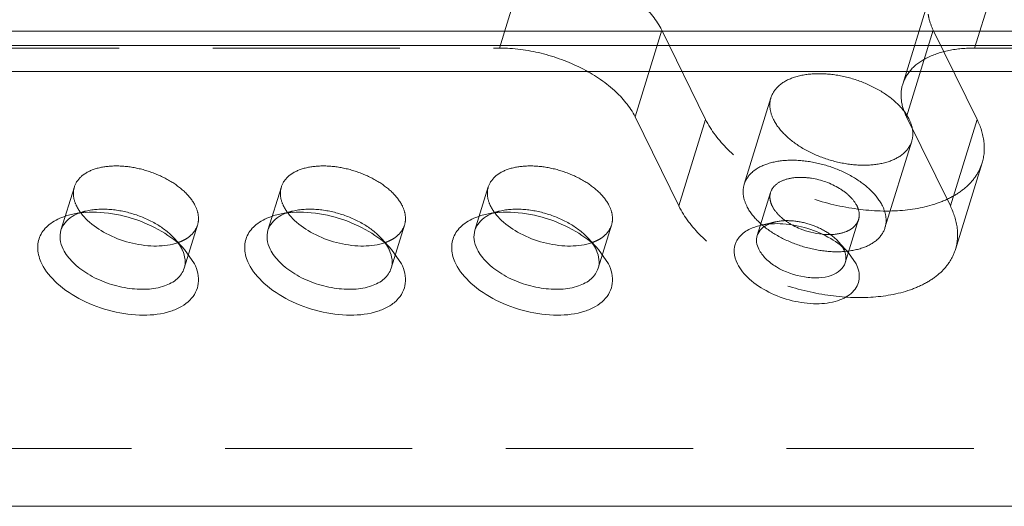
# Model space of a CAD drawing. Header units: millimetres. Extents: x 4065 to 8083, y -652 to 5416.
# Tile 240 of 256: x 4986 to 5012, y 5202 to 5215. Entities that reach past the tile are written whole.
import ezdxf

# ---------------------------------------------------------------- set-up
doc = ezdxf.new("R2010")
doc.units = ezdxf.units.MM
doc.header["$LTSCALE"] = 0.8
doc.linetypes.add('HIDDEN', pattern=[9.525, 6.35, -3.175])
doc.layers.get('0').update_dxf_attribs({"linetype": 'CONTINUOUS', "lineweight": 0})
doc.layers.add('3', color=5, linetype='HIDDEN', lineweight=0)

msp = doc.modelspace()

# ---------------------------------------------------------------- linework, layer by layer
for p, q in [((4963.341, 5215.137), (5095.053, 5215.137)), ((5094.932, 5214.745), (4963.22, 5214.745)), ((5095.559, 5214.042), (4962.656, 5214.042)), ((4990.185, 5209.205), (4990.452, 5208.821)), ((4995.803, 5209.205), (4996.071, 5208.821)), ((5001.422, 5209.205), (5001.689, 5208.821)), ((5008.205, 5209.12), (5008.413, 5208.821)), ((5041.351, 5202.232), (4972.548, 5202.232))]:
    msp.add_line(p, q)
for centre, radius, start, end in [((4989.519, 5210.786), 1.475, 283.746, 288.7745), ((4989.228, 5208.778), 0.985, 24.4678, 26.1437), ((4995.138, 5210.786), 1.475, 283.746, 288.7745), ((4994.847, 5208.778), 0.985, 24.4678, 26.1437), ((5000.756, 5210.786), 1.475, 283.746, 288.7745), ((5000.465, 5208.778), 0.985, 24.4678, 26.1437), ((5007.384, 5208.874), 0.768, 26.187, 30.5991)]:
    msp.add_arc(centre, radius, start, end)
for points, knots in [([(4986.308, 5208.821), (4986.247, 5208.944), (4986.167, 5209.2), (4986.239, 5209.6), (4986.508, 5209.918), (4986.762, 5210.046), (4986.903, 5210.096)], [0, 0, 0, 0, 0.254105, 0.483011, 0.722043, 1, 1, 1, 1]), ([(4986.829, 5209.729), (4986.852, 5209.803), (4986.933, 5209.948), (4987.059, 5210.053), (4987.131, 5210.098)], [0, 0, 0, 0, 0.477212, 1, 1, 1, 1]), ([(4986.903, 5210.096), (4986.919, 5210.102), (4986.987, 5210.125), (4987.055, 5210.144), (4987.107, 5210.156)], [0, 0, 0, 0, 0.243917, 1, 1, 1, 1]), ([(4987.107, 5210.156), (4987.364, 5210.216), (4987.929, 5210.245), (4988.77, 5210.082), (4989.556, 5209.742), (4990.007, 5209.4), (4990.185, 5209.205)], [0, 0, 0, 0, 0.236673, 0.499961, 0.763231, 1, 1, 1, 1]), ([(4987.131, 5210.098), (4987.146, 5210.108), (4987.208, 5210.145), (4987.275, 5210.175), (4987.327, 5210.195)], [0, 0, 0, 0, 0.240636, 1, 1, 1, 1]), ([(4987.361, 5210.21), (4987.371, 5210.197), (4987.413, 5210.141), (4987.46, 5210.089), (4987.496, 5210.051)], [0, 0, 0, 0, 0.242557, 1, 1, 1, 1]), ([(4987.496, 5210.051), (4987.639, 5209.905), (4987.992, 5209.648), (4988.6, 5209.396), (4989.244, 5209.279), (4989.675, 5209.305), (4989.87, 5209.353)], [0, 0, 0, 0, 0.2393, 0.503024, 0.765095, 1, 1, 1, 1]), ([(4991.926, 5208.821), (4991.866, 5208.944), (4991.785, 5209.2), (4991.857, 5209.6), (4992.127, 5209.918), (4992.381, 5210.046), (4992.522, 5210.096)], [0, 0, 0, 0, 0.254105, 0.483011, 0.722043, 1, 1, 1, 1]), ([(4992.447, 5209.729), (4992.47, 5209.803), (4992.551, 5209.948), (4992.678, 5210.053), (4992.749, 5210.098)], [0, 0, 0, 0, 0.477212, 1, 1, 1, 1]), ([(4992.522, 5210.096), (4992.538, 5210.102), (4992.605, 5210.125), (4992.673, 5210.144), (4992.726, 5210.156)], [0, 0, 0, 0, 0.243917, 1, 1, 1, 1]), ([(4992.726, 5210.156), (4992.982, 5210.216), (4993.548, 5210.245), (4994.389, 5210.082), (4995.174, 5209.742), (4995.625, 5209.4), (4995.803, 5209.205)], [0, 0, 0, 0, 0.236673, 0.499961, 0.763231, 1, 1, 1, 1]), ([(4992.749, 5210.098), (4992.764, 5210.108), (4992.827, 5210.145), (4992.894, 5210.175), (4992.945, 5210.195)], [0, 0, 0, 0, 0.240636, 1, 1, 1, 1]), ([(4992.98, 5210.21), (4992.99, 5210.197), (4993.032, 5210.141), (4993.078, 5210.089), (4993.115, 5210.051)], [0, 0, 0, 0, 0.242557, 1, 1, 1, 1]), ([(4993.115, 5210.051), (4993.257, 5209.905), (4993.61, 5209.648), (4994.218, 5209.396), (4994.863, 5209.279), (4995.294, 5209.305), (4995.488, 5209.353)], [0, 0, 0, 0, 0.2393, 0.503024, 0.765095, 1, 1, 1, 1]), ([(4997.545, 5208.821), (4997.484, 5208.944), (4997.404, 5209.2), (4997.476, 5209.6), (4997.745, 5209.918), (4997.999, 5210.046), (4998.14, 5210.096)], [0, 0, 0, 0, 0.254105, 0.483011, 0.722043, 1, 1, 1, 1]), ([(4998.066, 5209.729), (4998.089, 5209.803), (4998.169, 5209.948), (4998.296, 5210.053), (4998.368, 5210.098)], [0, 0, 0, 0, 0.477212, 1, 1, 1, 1]), ([(4998.14, 5210.096), (4998.156, 5210.102), (4998.223, 5210.125), (4998.292, 5210.144), (4998.344, 5210.156)], [0, 0, 0, 0, 0.243917, 1, 1, 1, 1]), ([(4998.344, 5210.156), (4998.601, 5210.216), (4999.166, 5210.245), (5000.007, 5210.082), (5000.793, 5209.742), (5001.244, 5209.4), (5001.422, 5209.205)], [0, 0, 0, 0, 0.236673, 0.499961, 0.763231, 1, 1, 1, 1]), ([(4998.368, 5210.098), (4998.383, 5210.108), (4998.445, 5210.145), (4998.512, 5210.175), (4998.564, 5210.195)], [0, 0, 0, 0, 0.240636, 1, 1, 1, 1]), ([(4998.598, 5210.21), (4998.608, 5210.197), (4998.65, 5210.141), (4998.696, 5210.089), (4998.733, 5210.051)], [0, 0, 0, 0, 0.242557, 1, 1, 1, 1]), ([(4998.733, 5210.051), (4998.876, 5209.905), (4999.229, 5209.648), (4999.837, 5209.396), (5000.481, 5209.279), (5000.912, 5209.305), (5001.107, 5209.353)], [0, 0, 0, 0, 0.2393, 0.503024, 0.765095, 1, 1, 1, 1]), ([(4986.889, 5209.213), (4986.848, 5209.296), (4986.791, 5209.467), (4986.804, 5209.649), (4986.829, 5209.729)], [0, 0, 0, 0, 0.525977, 1, 1, 1, 1]), ([(4992.508, 5209.213), (4992.467, 5209.296), (4992.41, 5209.467), (4992.423, 5209.649), (4992.447, 5209.729)], [0, 0, 0, 0, 0.525977, 1, 1, 1, 1]), ([(4998.126, 5209.213), (4998.085, 5209.296), (4998.028, 5209.467), (4998.041, 5209.649), (4998.066, 5209.729)], [0, 0, 0, 0, 0.525977, 1, 1, 1, 1]), ([(5005.189, 5208.821), (5005.142, 5208.917), (5005.079, 5209.117), (5005.137, 5209.43), (5005.35, 5209.677), (5005.549, 5209.776), (5005.66, 5209.815)], [0, 0, 0, 0, 0.253748, 0.482369, 0.721517, 1, 1, 1, 1]), ([(5005.728, 5209.582), (5005.735, 5209.603), (5005.768, 5209.687), (5005.83, 5209.76), (5005.884, 5209.803)], [0, 0, 0, 0, 0.241499, 1, 1, 1, 1]), ([(5005.811, 5209.859), (5006.011, 5209.906), (5006.451, 5209.928), (5007.105, 5209.802), (5007.716, 5209.537), (5008.066, 5209.271), (5008.205, 5209.12)], [0, 0, 0, 0, 0.236674, 0.499957, 0.763249, 1, 1, 1, 1]), ([(5005.884, 5209.803), (5005.896, 5209.813), (5005.949, 5209.852), (5006.009, 5209.883), (5006.055, 5209.903)], [0, 0, 0, 0, 0.237926, 1, 1, 1, 1]), ([(5006.708, 5209.856), (5006.768, 5209.824), (5007.016, 5209.708), (5007.287, 5209.639), (5007.491, 5209.619)], [0, 0, 0, 0, 0.248755, 1, 1, 1, 1]), ([(5005.771, 5209.213), (5005.742, 5209.272), (5005.701, 5209.394), (5005.71, 5209.524), (5005.728, 5209.582)], [0, 0, 0, 0, 0.525843, 1, 1, 1, 1]), ([(4990.173, 5208.696), (4990.14, 5208.588), (4989.99, 5208.375), (4989.62, 5208.186), (4989.147, 5208.108), (4988.611, 5208.142), (4988.065, 5208.284), (4987.562, 5208.519), (4987.154, 5208.826), (4986.954, 5209.081), (4986.889, 5209.213)], [0, 0, 0, 0, 0.087926, 0.191489, 0.315813, 0.456961, 0.606107, 0.752525, 0.886122, 1, 1, 1, 1]), ([(4990.031, 5209.352), (4990.039, 5209.34), (4990.069, 5209.295), (4990.095, 5209.248), (4990.113, 5209.213)], [0, 0, 0, 0, 0.257483, 1, 1, 1, 1]), ([(4995.792, 5208.696), (4995.758, 5208.588), (4995.609, 5208.375), (4995.238, 5208.186), (4994.765, 5208.108), (4994.229, 5208.142), (4993.683, 5208.284), (4993.18, 5208.519), (4992.773, 5208.826), (4992.572, 5209.081), (4992.508, 5209.213)], [0, 0, 0, 0, 0.087926, 0.191489, 0.315813, 0.456961, 0.606107, 0.752525, 0.886122, 1, 1, 1, 1]), ([(4995.65, 5209.352), (4995.658, 5209.34), (4995.687, 5209.295), (4995.714, 5209.248), (4995.731, 5209.213)], [0, 0, 0, 0, 0.257483, 1, 1, 1, 1]), ([(5001.41, 5208.696), (5001.377, 5208.588), (5001.227, 5208.375), (5000.856, 5208.186), (5000.384, 5208.108), (4999.848, 5208.142), (4999.302, 5208.284), (4998.799, 5208.519), (4998.391, 5208.826), (4998.191, 5209.081), (4998.126, 5209.213)], [0, 0, 0, 0, 0.087926, 0.191489, 0.315813, 0.456961, 0.606107, 0.752525, 0.886122, 1, 1, 1, 1]), ([(5001.268, 5209.352), (5001.276, 5209.34), (5001.306, 5209.295), (5001.332, 5209.248), (5001.35, 5209.213)], [0, 0, 0, 0, 0.257483, 1, 1, 1, 1]), ([(5008.117, 5208.844), (5008.093, 5208.767), (5007.986, 5208.614), (5007.721, 5208.48), (5007.383, 5208.423), (5006.868, 5208.457), (5006.361, 5208.636), (5005.96, 5208.936), (5005.817, 5209.119), (5005.771, 5209.213)], [0, 0, 0, 0, 0.088057, 0.191763, 0.316255, 0.457589, 0.752191, 0.885954, 1, 1, 1, 1]), ([(5008.074, 5209.213), (5008.082, 5209.195), (5008.113, 5209.126), (5008.131, 5209.051), (5008.134, 5208.996)], [0, 0, 0, 0, 0.264639, 1, 1, 1, 1]), ([(4990.125, 5209.187), (4990.162, 5209.107), (4990.211, 5208.944), (4990.197, 5208.772), (4990.173, 5208.696)], [0, 0, 0, 0, 0.523744, 1, 1, 1, 1]), ([(4995.744, 5209.187), (4995.78, 5209.107), (4995.83, 5208.944), (4995.815, 5208.772), (4995.792, 5208.696)], [0, 0, 0, 0, 0.523744, 1, 1, 1, 1]), ([(5001.362, 5209.187), (5001.398, 5209.107), (5001.448, 5208.944), (5001.434, 5208.772), (5001.41, 5208.696)], [0, 0, 0, 0, 0.523744, 1, 1, 1, 1]), ([(4990.452, 5208.821), (4990.533, 5208.658), (4990.601, 5208.379), (4990.496, 5208.034), (4990.334, 5207.816), (4990.098, 5207.642), (4989.678, 5207.464), (4989.03, 5207.389), (4988.206, 5207.5), (4987.405, 5207.794), (4986.738, 5208.227), (4986.408, 5208.617), (4986.308, 5208.821)], [0, 0, 0, 0, 0.096768, 0.141573, 0.188033, 0.239011, 0.296132, 0.428926, 0.580085, 0.735391, 0.879276, 1, 1, 1, 1]), ([(4996.071, 5208.821), (4996.151, 5208.658), (4996.22, 5208.379), (4996.115, 5208.034), (4995.953, 5207.816), (4995.716, 5207.642), (4995.297, 5207.464), (4994.648, 5207.389), (4993.825, 5207.5), (4993.023, 5207.794), (4992.357, 5208.227), (4992.026, 5208.617), (4991.926, 5208.821)], [0, 0, 0, 0, 0.096768, 0.141573, 0.188033, 0.239011, 0.296132, 0.428926, 0.580085, 0.735391, 0.879276, 1, 1, 1, 1]), ([(5001.689, 5208.821), (5001.77, 5208.658), (5001.838, 5208.379), (5001.733, 5208.034), (5001.571, 5207.816), (5001.335, 5207.642), (5000.915, 5207.464), (5000.267, 5207.389), (4999.443, 5207.5), (4998.642, 5207.794), (4997.975, 5208.227), (4997.645, 5208.617), (4997.545, 5208.821)], [0, 0, 0, 0, 0.096768, 0.141573, 0.188033, 0.239011, 0.296132, 0.428926, 0.580085, 0.735391, 0.879276, 1, 1, 1, 1]), ([(5008.413, 5208.821), (5008.475, 5208.694), (5008.529, 5208.477), (5008.447, 5208.209), (5008.321, 5208.039), (5008.137, 5207.904), (5007.811, 5207.766), (5007.307, 5207.707), (5006.666, 5207.794), (5006.043, 5208.022), (5005.524, 5208.359), (5005.267, 5208.663), (5005.189, 5208.821)], [0, 0, 0, 0, 0.096777, 0.14158, 0.188043, 0.239025, 0.296141, 0.428931, 0.580084, 0.735387, 0.879259, 1, 1, 1, 1])]:
    msp.add_open_spline(points, degree=3, knots=knots)
for points in [[(5005.66, 5209.815), (5005.709, 5209.833), (5005.76, 5209.847), (5005.811, 5209.859)], [(5008.134, 5208.996), (5008.137, 5208.945), (5008.132, 5208.893), (5008.117, 5208.844)]]:
    msp.add_open_spline(points, degree=3)
at = {"layer": '3'}
for p, q in [((4998.733, 5214.677), (4999.459, 5217.027)), ((5012.354, 5217.027), (5011.628, 5214.677)), ((5010.403, 5216.048), (5009.677, 5213.698)), ((5002.412, 5212.812), (5003.138, 5215.162)), ((5004.327, 5212.738), (5003.138, 5215.162)), ((5010.506, 5215.162), (5009.78, 5212.812)), ((5010.506, 5215.162), (5011.696, 5212.738)), ((4975.707, 5214.677), (4998.733, 5214.677)), ((5011.628, 5214.677), (5013.931, 5214.677)), ((5005.375, 5210.978), (5006.101, 5213.328)), ((5002.412, 5212.812), (5003.601, 5210.388)), ((5003.601, 5210.388), (5004.327, 5212.738)), ((5009.78, 5212.812), (5010.97, 5210.388)), ((5010.97, 5210.388), (5011.696, 5212.738)), ((5009.196, 5209.797), (5009.922, 5212.147)), ((5011.107, 5209.207), (5011.833, 5211.557)), ((4987.192, 5210.904), (4986.829, 5209.729)), ((4992.811, 5210.904), (4992.448, 5209.729)), ((4998.429, 5210.904), (4998.066, 5209.729)), ((5006.091, 5210.757), (5005.728, 5209.582)), ((4987.511, 5210.251), (4987.107, 5210.156)), ((4993.129, 5210.251), (4992.725, 5210.156)), ((4998.748, 5210.251), (4998.344, 5210.156)), ((5008.48, 5210.019), (5008.117, 5208.844)), ((4990.536, 5209.871), (4990.173, 5208.696)), ((4996.155, 5209.871), (4995.792, 5208.696)), ((5001.773, 5209.871), (5001.41, 5208.696)), ((5006.215, 5209.954), (5005.811, 5209.859)), ((4989.904, 5209.511), (4990.184, 5209.205)), ((4995.523, 5209.511), (4995.803, 5209.205)), ((5001.141, 5209.511), (5001.421, 5209.205)), ((5007.925, 5209.426), (5008.205, 5209.12)), ((5034.466, 5203.799), (4973.032, 5203.799))]:
    msp.add_line(p, q, dxfattribs=at)
for centre, radius, start, end in [((4988.221, 5210.864), 1.079, 206.2047, 211.2704), ((4988.376, 5210.958), 1.261, 211.2747, 216.4081), ((4993.839, 5210.864), 1.079, 206.2047, 211.2704), ((4993.994, 5210.958), 1.261, 211.2747, 216.4081), ((4999.458, 5210.864), 1.079, 206.2047, 211.2704), ((4999.613, 5210.958), 1.261, 211.2747, 216.4081), ((4987.791, 5208.977), 1.304, 109.6838, 110.8474), ((4993.409, 5208.977), 1.304, 109.6838, 110.8474), ((4999.028, 5208.977), 1.304, 109.6838, 110.8474), ((5006.407, 5209.066), 0.908, 109.5487, 112.8167), ((4989.565, 5210.647), 1.329, 288.8242, 291.0134), ((4995.184, 5210.647), 1.329, 288.8242, 291.0134), ((5000.802, 5210.647), 1.329, 288.8242, 291.0134)]:
    msp.add_arc(centre, radius, start, end, dxfattribs=at)
for points, knots in [([(5003.138, 5215.162), (5003.004, 5215.433), (5002.564, 5215.953), (5001.675, 5216.531), (5000.607, 5216.923), (4999.838, 5217.027), (4999.459, 5217.027)], [0, 0, 0, 0, 0.211471, 0.46335, 0.735275, 1, 1, 1, 1]), ([(5010.369, 5215.598), (5010.374, 5215.562), (5010.401, 5215.411), (5010.455, 5215.266), (5010.506, 5215.162)], [0, 0, 0, 0, 0.239023, 1, 1, 1, 1]), ([(4998.733, 5214.677), (4999.112, 5214.677), (4999.881, 5214.573), (5000.948, 5214.181), (5001.837, 5213.603), (5002.278, 5213.083), (5002.412, 5212.812)], [0, 0, 0, 0, 0.264725, 0.53665, 0.788529, 1, 1, 1, 1]), ([(5009.677, 5213.698), (5009.723, 5213.847), (5009.904, 5214.143), (5010.357, 5214.453), (5010.951, 5214.64), (5011.393, 5214.677), (5011.628, 5214.677)], [0, 0, 0, 0, 0.202228, 0.430077, 0.696198, 1, 1, 1, 1]), ([(5009.854, 5212.738), (5009.78, 5212.888), (5009.551, 5213.18), (5009.085, 5213.529), (5008.51, 5213.799), (5007.886, 5213.961), (5007.274, 5214), (5006.733, 5213.91), (5006.31, 5213.695), (5006.139, 5213.451), (5006.101, 5213.328)], [0, 0, 0, 0, 0.11391, 0.247494, 0.393901, 0.543049, 0.684203, 0.808528, 0.912094, 1, 1, 1, 1]), ([(5009.78, 5212.812), (5009.71, 5212.955), (5009.612, 5213.248), (5009.635, 5213.561), (5009.677, 5213.698)], [0, 0, 0, 0, 0.525962, 1, 1, 1, 1]), ([(5006.101, 5213.328), (5006.072, 5213.236), (5006.058, 5213.028), (5006.123, 5212.833), (5006.17, 5212.738)], [0, 0, 0, 0, 0.474456, 1, 1, 1, 1]), ([(5011.833, 5211.556), (5011.796, 5211.435), (5011.681, 5211.196), (5011.408, 5210.889), (5011.044, 5210.636), (5010.426, 5210.367), (5009.485, 5210.212), (5008.262, 5210.29), (5007.013, 5210.615), (5005.865, 5211.154), (5004.933, 5211.853), (5004.475, 5212.437), (5004.327, 5212.738)], [0, 0, 0, 0, 0.043172, 0.088632, 0.138114, 0.192592, 0.316771, 0.457742, 0.606677, 0.752877, 0.886238, 1, 1, 1, 1]), ([(5006.17, 5212.738), (5006.243, 5212.587), (5006.472, 5212.295), (5006.939, 5211.946), (5007.513, 5211.676), (5008.137, 5211.514), (5008.749, 5211.475), (5009.29, 5211.565), (5009.713, 5211.78), (5009.884, 5212.024), (5009.923, 5212.147)], [0, 0, 0, 0, 0.11391, 0.247494, 0.393901, 0.543049, 0.684203, 0.808528, 0.912094, 1, 1, 1, 1]), ([(5009.923, 5212.147), (5009.951, 5212.239), (5009.966, 5212.447), (5009.9, 5212.642), (5009.854, 5212.738)], [0, 0, 0, 0, 0.474456, 1, 1, 1, 1]), ([(5011.696, 5212.738), (5011.789, 5212.547), (5011.92, 5212.156), (5011.89, 5211.739), (5011.833, 5211.556)], [0, 0, 0, 0, 0.525887, 1, 1, 1, 1]), ([(5005.375, 5210.978), (5005.413, 5211.102), (5005.584, 5211.345), (5006.008, 5211.561), (5006.548, 5211.65), (5007.16, 5211.611), (5007.785, 5211.449), (5008.359, 5211.179), (5008.825, 5210.83), (5009.054, 5210.538), (5009.128, 5210.388)], [0, 0, 0, 0, 0.087921, 0.191506, 0.315844, 0.457002, 0.606138, 0.752538, 0.886088, 1, 1, 1, 1]), ([(4990.476, 5210.388), (4990.412, 5210.519), (4990.211, 5210.775), (4989.803, 5211.08), (4989.301, 5211.316), (4988.755, 5211.458), (4988.219, 5211.492), (4987.746, 5211.414), (4987.376, 5211.226), (4987.226, 5211.012), (4987.192, 5210.904)], [0, 0, 0, 0, 0.113912, 0.247462, 0.393862, 0.542998, 0.684156, 0.808494, 0.912079, 1, 1, 1, 1]), ([(4996.095, 5210.388), (4996.03, 5210.519), (4995.83, 5210.775), (4995.422, 5211.08), (4994.919, 5211.316), (4994.373, 5211.458), (4993.838, 5211.492), (4993.365, 5211.414), (4992.994, 5211.226), (4992.844, 5211.012), (4992.811, 5210.904)], [0, 0, 0, 0, 0.113912, 0.247462, 0.393862, 0.542998, 0.684156, 0.808494, 0.912079, 1, 1, 1, 1]), ([(5001.713, 5210.388), (5001.649, 5210.519), (5001.448, 5210.775), (5001.04, 5211.08), (5000.538, 5211.316), (4999.992, 5211.458), (4999.456, 5211.492), (4998.983, 5211.414), (4998.613, 5211.226), (4998.463, 5211.012), (4998.429, 5210.904)], [0, 0, 0, 0, 0.113912, 0.247462, 0.393862, 0.542998, 0.684156, 0.808494, 0.912079, 1, 1, 1, 1]), ([(5008.437, 5210.388), (5008.391, 5210.481), (5008.247, 5210.664), (5007.847, 5210.964), (5007.34, 5211.144), (5006.824, 5211.177), (5006.487, 5211.121), (5006.222, 5210.986), (5006.115, 5210.834), (5006.091, 5210.756)], [0, 0, 0, 0, 0.114065, 0.24783, 0.54243, 0.683775, 0.808268, 0.911975, 1, 1, 1, 1]), ([(4987.192, 5210.904), (4987.168, 5210.824), (4987.154, 5210.642), (4987.211, 5210.471), (4987.252, 5210.388)], [0, 0, 0, 0, 0.474243, 1, 1, 1, 1]), ([(4992.811, 5210.904), (4992.786, 5210.824), (4992.773, 5210.642), (4992.83, 5210.471), (4992.871, 5210.388)], [0, 0, 0, 0, 0.474243, 1, 1, 1, 1]), ([(4998.429, 5210.904), (4998.404, 5210.824), (4998.391, 5210.642), (4998.448, 5210.471), (4998.489, 5210.388)], [0, 0, 0, 0, 0.474243, 1, 1, 1, 1]), ([(5005.443, 5210.388), (5005.397, 5210.483), (5005.331, 5210.679), (5005.346, 5210.887), (5005.375, 5210.978)], [0, 0, 0, 0, 0.525757, 1, 1, 1, 1]), ([(5006.091, 5210.756), (5006.073, 5210.699), (5006.064, 5210.569), (5006.105, 5210.447), (5006.134, 5210.388)], [0, 0, 0, 0, 0.474456, 1, 1, 1, 1]), ([(4987.511, 5210.251), (4987.711, 5210.298), (4988.151, 5210.32), (4988.805, 5210.194), (4989.415, 5209.929), (4989.766, 5209.663), (4989.905, 5209.511)], [0, 0, 0, 0, 0.236704, 0.500015, 0.763366, 1, 1, 1, 1]), ([(4990.536, 5209.871), (4990.561, 5209.951), (4990.574, 5210.133), (4990.517, 5210.304), (4990.476, 5210.388)], [0, 0, 0, 0, 0.474243, 1, 1, 1, 1]), ([(4993.13, 5210.251), (4993.329, 5210.298), (4993.769, 5210.32), (4994.423, 5210.194), (4995.034, 5209.929), (4995.385, 5209.663), (4995.523, 5209.511)], [0, 0, 0, 0, 0.236704, 0.500015, 0.763366, 1, 1, 1, 1]), ([(4996.155, 5209.871), (4996.179, 5209.951), (4996.193, 5210.133), (4996.135, 5210.304), (4996.095, 5210.388)], [0, 0, 0, 0, 0.474243, 1, 1, 1, 1]), ([(4998.748, 5210.251), (4998.948, 5210.298), (4999.388, 5210.32), (5000.042, 5210.194), (5000.652, 5209.929), (5001.003, 5209.663), (5001.142, 5209.511)], [0, 0, 0, 0, 0.236704, 0.500015, 0.763366, 1, 1, 1, 1]), ([(5001.773, 5209.871), (5001.798, 5209.951), (5001.811, 5210.133), (5001.754, 5210.304), (5001.713, 5210.388)], [0, 0, 0, 0, 0.474243, 1, 1, 1, 1]), ([(5011.107, 5209.206), (5011.069, 5209.085), (5010.955, 5208.846), (5010.682, 5208.539), (5010.318, 5208.287), (5009.7, 5208.018), (5008.759, 5207.862), (5007.536, 5207.94), (5006.287, 5208.265), (5005.139, 5208.804), (5004.207, 5209.503), (5003.749, 5210.087), (5003.601, 5210.388)], [0, 0, 0, 0, 0.043177, 0.088634, 0.138112, 0.192592, 0.316766, 0.457735, 0.606671, 0.752872, 0.886236, 1, 1, 1, 1]), ([(5009.196, 5209.797), (5009.158, 5209.674), (5008.987, 5209.43), (5008.563, 5209.215), (5008.023, 5209.125), (5007.411, 5209.164), (5006.786, 5209.326), (5006.212, 5209.596), (5005.746, 5209.945), (5005.517, 5210.237), (5005.443, 5210.388)], [0, 0, 0, 0, 0.087921, 0.191506, 0.315844, 0.457002, 0.606138, 0.752538, 0.886088, 1, 1, 1, 1]), ([(5006.134, 5210.388), (5006.146, 5210.364), (5006.201, 5210.266), (5006.275, 5210.179), (5006.337, 5210.119)], [0, 0, 0, 0, 0.231463, 1, 1, 1, 1]), ([(5008.48, 5210.019), (5008.497, 5210.076), (5008.507, 5210.206), (5008.466, 5210.328), (5008.437, 5210.388)], [0, 0, 0, 0, 0.474456, 1, 1, 1, 1]), ([(5009.128, 5210.388), (5009.174, 5210.292), (5009.24, 5210.097), (5009.225, 5209.888), (5009.196, 5209.797)], [0, 0, 0, 0, 0.525757, 1, 1, 1, 1]), ([(5010.97, 5210.388), (5011.063, 5210.197), (5011.194, 5209.806), (5011.164, 5209.389), (5011.107, 5209.206)], [0, 0, 0, 0, 0.525962, 1, 1, 1, 1]), ([(5006.337, 5210.119), (5006.363, 5210.094), (5006.477, 5209.993), (5006.605, 5209.91), (5006.708, 5209.856)], [0, 0, 0, 0, 0.236712, 1, 1, 1, 1]), ([(5007.491, 5209.619), (5007.608, 5209.608), (5007.829, 5209.606), (5008.131, 5209.673), (5008.364, 5209.807), (5008.458, 5209.948), (5008.48, 5210.019)], [0, 0, 0, 0, 0.307609, 0.57733, 0.804091, 1, 1, 1, 1]), ([(4990.244, 5209.508), (4990.313, 5209.552), (4990.435, 5209.656), (4990.514, 5209.799), (4990.536, 5209.871)], [0, 0, 0, 0, 0.521995, 1, 1, 1, 1]), ([(4995.862, 5209.508), (4995.931, 5209.552), (4996.054, 5209.656), (4996.132, 5209.799), (4996.155, 5209.871)], [0, 0, 0, 0, 0.521995, 1, 1, 1, 1]), ([(5001.48, 5209.508), (5001.55, 5209.552), (5001.672, 5209.656), (5001.751, 5209.799), (5001.773, 5209.871)], [0, 0, 0, 0, 0.521995, 1, 1, 1, 1]), ([(5006.215, 5209.954), (5006.358, 5209.988), (5006.672, 5210.004), (5007.139, 5209.913), (5007.575, 5209.724), (5007.826, 5209.534), (5007.925, 5209.426)], [0, 0, 0, 0, 0.236691, 0.499993, 0.763336, 1, 1, 1, 1]), ([(4989.905, 5209.511), (4989.916, 5209.499), (4989.961, 5209.448), (4990.003, 5209.394), (4990.031, 5209.352)], [0, 0, 0, 0, 0.257641, 1, 1, 1, 1]), ([(4990.042, 5209.407), (4990.06, 5209.414), (4990.13, 5209.442), (4990.197, 5209.477), (4990.244, 5209.508)], [0, 0, 0, 0, 0.260183, 1, 1, 1, 1]), ([(4995.523, 5209.511), (4995.535, 5209.499), (4995.58, 5209.448), (4995.622, 5209.394), (4995.65, 5209.352)], [0, 0, 0, 0, 0.257641, 1, 1, 1, 1]), ([(4995.66, 5209.407), (4995.679, 5209.414), (4995.748, 5209.442), (4995.815, 5209.477), (4995.862, 5209.508)], [0, 0, 0, 0, 0.260183, 1, 1, 1, 1]), ([(5001.142, 5209.511), (5001.153, 5209.499), (5001.198, 5209.448), (5001.24, 5209.394), (5001.268, 5209.352)], [0, 0, 0, 0, 0.257641, 1, 1, 1, 1]), ([(5001.279, 5209.407), (5001.297, 5209.414), (5001.367, 5209.442), (5001.434, 5209.477), (5001.48, 5209.508)], [0, 0, 0, 0, 0.260183, 1, 1, 1, 1]), ([(5007.925, 5209.426), (5007.937, 5209.413), (5007.981, 5209.362), (5008.02, 5209.307), (5008.046, 5209.265)], [0, 0, 0, 0, 0.261194, 1, 1, 1, 1])]:
    msp.add_open_spline(points, degree=3, knots=knots, dxfattribs=at)
for points in [[(4987.352, 5210.204), (4987.404, 5210.223), (4987.457, 5210.238), (4987.511, 5210.251)], [(4992.97, 5210.204), (4993.022, 5210.223), (4993.076, 5210.238), (4993.13, 5210.251)], [(4998.589, 5210.204), (4998.641, 5210.223), (4998.694, 5210.238), (4998.748, 5210.251)], [(5006.103, 5209.922), (5006.14, 5209.935), (5006.177, 5209.945), (5006.215, 5209.954)]]:
    msp.add_open_spline(points, degree=3, dxfattribs=at)

doc.saveas('drawing.dxf')
